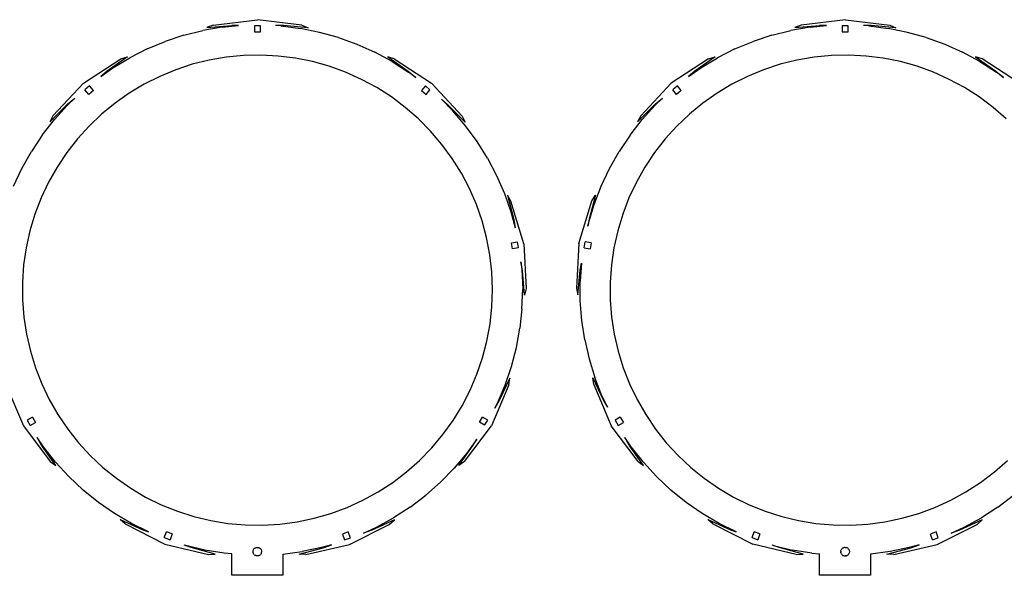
# Model space of a CAD drawing. Extents: x -761 to 761, y -265 to 265.
# Tile 18 of 19: x 218 to 542, y 82 to 265. Entities that reach past the tile are written whole.
import ezdxf

# ---------------------------------------------------------------- set-up
doc = ezdxf.new("R2010")
doc.units = 0
doc.header["$MEASUREMENT"] = 0
doc.layers.get('0').update_dxf_attribs({"linetype": 'CONTINUOUS'})

msp = doc.modelspace()

# ---------------------------------------------------------------- linework, layer by layer
for p, q in [((281.82, 263.09), (279.74, 262.25)), ((279.74, 262.25), (287.89, 262.93)), ((281.82, 263.09), (296.41, 264.85)), ((284.8, 262.36), (290.18, 262.92)), ((290.18, 262.92), (287.89, 262.93)), ((297.37, 262.86), (295.37, 262.86)), ((295.37, 262.86), (295.37, 260.86)), ((310.99, 263.04), (296.41, 264.85)), ((297.37, 260.86), (297.37, 262.86)), ((304.1, 262.78), (302.33, 262.9)), ((304.92, 262.9), (302.33, 262.9)), ((304.1, 262.78), (310.5, 261.97)), ((313.07, 262.18), (304.92, 262.9)), ((310.99, 263.04), (313.07, 262.18)), ((475.2, 263.09), (473.11, 262.25)), ((473.11, 262.25), (481.27, 262.93)), ((489.78, 264.85), (475.2, 263.09)), ((478.17, 262.36), (483.56, 262.92)), ((483.56, 262.92), (481.27, 262.93)), ((490.74, 262.86), (488.74, 262.86)), ((488.74, 262.86), (488.74, 260.86)), ((489.78, 264.85), (504.36, 263.04)), ((490.74, 260.86), (490.74, 262.86)), ((497.48, 262.78), (495.71, 262.9)), ((498.29, 262.9), (495.71, 262.9)), ((497.48, 262.78), (503.88, 261.97)), ((506.44, 262.18), (498.29, 262.9)), ((504.36, 263.04), (506.44, 262.18)), ((272.18, 259.71), (266.06, 257.7)), ((272.18, 259.71), (278.44, 261.27)), ((284.8, 262.36), (278.44, 261.27)), ((295.37, 260.86), (297.37, 260.86)), ((316.82, 260.69), (310.5, 261.97)), ((323.03, 258.95), (316.82, 260.69)), ((465.56, 259.71), (459.43, 257.7)), ((465.56, 259.71), (471.82, 261.27)), ((478.17, 262.36), (471.82, 261.27)), ((488.74, 260.86), (490.74, 260.86)), ((510.2, 260.69), (503.88, 261.97)), ((516.4, 258.95), (510.2, 260.69)), ((260.1, 255.23), (266.06, 257.7)), ((323.03, 258.95), (329.09, 256.75)), ((329.09, 256.75), (334.98, 254.12)), ((453.47, 255.23), (459.43, 257.7)), ((516.4, 258.95), (522.47, 256.75)), ((522.47, 256.75), (528.35, 254.12)), ((253.58, 252.67), (246.88, 247.97)), ((251.44, 251.98), (253.58, 252.67)), ((260.1, 255.23), (254.34, 252.34)), ((291.8, 253.08), (286.11, 252.54)), ((297.52, 253.21), (291.8, 253.08)), ((303.22, 252.91), (297.52, 253.21)), ((308.9, 252.2), (303.22, 252.91)), ((340.65, 251.05), (334.98, 254.12)), ((341.39, 251.97), (339.25, 252.67)), ((339.25, 252.67), (345.93, 247.94)), ((446.95, 252.67), (440.25, 247.97)), ((444.81, 251.98), (446.95, 252.67)), ((453.47, 255.23), (447.71, 252.34)), ((485.18, 253.08), (479.49, 252.54)), ((490.89, 253.21), (485.18, 253.08)), ((496.6, 252.91), (490.89, 253.21)), ((502.27, 252.2), (496.6, 252.91)), ((534.02, 251.05), (528.35, 254.12)), ((532.63, 252.67), (539.31, 247.94)), ((534.77, 251.97), (532.63, 252.67)), ((239.11, 243.98), (251.44, 251.98)), ((248.8, 249.03), (254.34, 252.34)), ((274.93, 250.19), (269.5, 248.4)), ((280.48, 251.57), (274.93, 250.19)), ((286.11, 252.54), (280.48, 251.57)), ((314.5, 251.06), (308.9, 252.2)), ((320, 249.52), (314.5, 251.06)), ((325.38, 247.57), (320, 249.52)), ((340.65, 251.05), (346.08, 247.58)), ((341.39, 251.97), (353.68, 243.93)), ((444.81, 251.98), (432.49, 243.98)), ((442.18, 249.03), (447.71, 252.34)), ((468.3, 250.19), (462.87, 248.4)), ((473.85, 251.57), (468.3, 250.19)), ((479.49, 252.54), (473.85, 251.57)), ((507.87, 251.06), (502.27, 252.2)), ((513.38, 249.52), (507.87, 251.06)), ((518.75, 247.57), (513.38, 249.52)), ((534.02, 251.05), (539.46, 247.58)), ((547.06, 243.93), (534.77, 251.97)), ((244.79, 246.2), (248.8, 249.03)), ((246.88, 247.97), (244.79, 246.2)), ((264.22, 246.22), (259.11, 243.66)), ((269.5, 248.4), (264.22, 246.22)), ((330.59, 245.23), (325.38, 247.57)), ((345.93, 247.94), (348.45, 245.8)), ((348.45, 245.8), (346.08, 247.58)), ((438.16, 246.2), (442.18, 249.03)), ((440.25, 247.97), (438.16, 246.2)), ((457.59, 246.22), (452.48, 243.66)), ((462.87, 248.4), (457.59, 246.22)), ((523.97, 245.23), (518.75, 247.57)), ((539.31, 247.94), (541.83, 245.8)), ((541.83, 245.8), (539.46, 247.58)), ((229.08, 233.25), (239.11, 243.98)), ((241.13, 243.07), (239.6, 241.78)), ((242.42, 241.54), (241.13, 243.07)), ((259.11, 243.66), (254.2, 240.72)), ((335.62, 242.51), (330.59, 245.23)), ((351.6, 243.07), (350.31, 241.54)), ((353.13, 241.78), (351.6, 243.07)), ((363.67, 233.15), (353.68, 243.93)), ((422.46, 233.25), (432.49, 243.98)), ((434.51, 243.07), (432.98, 241.78)), ((435.79, 241.54), (434.51, 243.07)), ((452.48, 243.66), (447.58, 240.72)), ((529, 242.51), (523.97, 245.23)), ((240.89, 240.25), (239.6, 241.78)), ((242.42, 241.54), (240.89, 240.25)), ((254.2, 240.72), (249.53, 237.43)), ((340.44, 239.43), (335.62, 242.51)), ((350.31, 241.54), (351.84, 240.25)), ((351.84, 240.25), (353.13, 241.78)), ((434.26, 240.25), (432.98, 241.78)), ((435.79, 241.54), (434.26, 240.25)), ((447.58, 240.72), (442.9, 237.43)), ((533.81, 239.43), (529, 242.51)), ((228.03, 231.26), (233.83, 237.03)), ((229.55, 232), (233.88, 236.78)), ((233.83, 237.03), (236.28, 239.07)), ((233.88, 236.78), (236.28, 239.07)), ((249.53, 237.43), (245.11, 233.8)), ((345.01, 236.01), (340.44, 239.43)), ((356.9, 238.67), (360.64, 234.89)), ((358.94, 236.95), (356.9, 238.67)), ((364.71, 231.16), (358.94, 236.95)), ((421.41, 231.26), (427.21, 237.03)), ((422.92, 232), (427.25, 236.78)), ((427.21, 237.03), (429.66, 239.07)), ((427.25, 236.78), (429.66, 239.07)), ((442.9, 237.43), (438.48, 233.8)), ((538.39, 236.01), (533.81, 239.43)), ((229.08, 233.25), (228.03, 231.26)), ((245.11, 233.8), (240.97, 229.86)), ((349.32, 232.25), (345.01, 236.01)), ((364.82, 229.98), (360.64, 234.89)), ((422.46, 233.25), (421.41, 231.26)), ((438.48, 233.8), (434.35, 229.86)), ((542.69, 232.25), (538.39, 236.01)), ((225.59, 226.91), (229.55, 232)), ((353.34, 228.18), (349.32, 232.25)), ((363.67, 233.15), (364.71, 231.16)), ((418.96, 226.91), (422.92, 232)), ((225.59, 226.91), (222.01, 221.55)), ((240.97, 229.86), (237.13, 225.62)), ((357.05, 223.83), (353.34, 228.18)), ((368.63, 224.78), (364.82, 229.98)), ((418.96, 226.91), (415.38, 221.55)), ((434.35, 229.86), (430.51, 225.62)), ((237.13, 225.62), (233.62, 221.12)), ((360.42, 219.22), (357.05, 223.83)), ((372.04, 219.31), (368.63, 224.78)), ((430.51, 225.62), (427, 221.12)), ((218.84, 215.93), (222.01, 221.55)), ((233.62, 221.12), (230.45, 216.36)), ((412.21, 215.93), (415.38, 221.55)), ((427, 221.12), (423.83, 216.36)), ((363.45, 214.37), (360.42, 219.22)), ((372.04, 219.31), (375.04, 213.6)), ((216.09, 210.1), (218.84, 215.93)), ((230.45, 216.36), (227.64, 211.38)), ((366.11, 209.31), (363.45, 214.37)), ((409.47, 210.1), (412.21, 215.93)), ((423.83, 216.36), (421.02, 211.38)), ((227.64, 211.38), (225.21, 206.21)), ((375.04, 213.6), (377.61, 207.68)), ((421.02, 211.38), (418.58, 206.21)), ((368.39, 204.07), (366.11, 209.31)), ((377.61, 207.68), (379.74, 201.6)), ((407.16, 204.08), (409.47, 210.1)), ((225.21, 206.21), (223.16, 200.87)), ((379.78, 205.18), (378.59, 207.09)), ((378.59, 207.09), (380.67, 199.17)), ((384.02, 191.11), (379.78, 205.18)), ((402.1, 191.18), (406.39, 205.23)), ((405.3, 197.9), (407.16, 204.08)), ((407.58, 207.14), (405.48, 199.23)), ((406.39, 205.23), (407.58, 207.14)), ((418.58, 206.21), (416.53, 200.87)), ((223.16, 200.87), (221.51, 195.4)), ((370.27, 198.68), (368.39, 204.07)), ((379.74, 201.6), (381.13, 196.43)), ((416.53, 200.87), (414.89, 195.4)), ((371.76, 193.16), (370.27, 198.68)), ((380.67, 199.17), (381.13, 196.43)), ((405.48, 199.23), (405.08, 196.9)), ((405.08, 196.9), (405.3, 197.9)), ((221.51, 195.4), (220.28, 189.82)), ((414.89, 195.4), (413.65, 189.82)), ((372.83, 187.54), (371.76, 193.16)), ((379.9, 191.46), (381.87, 191.8)), ((380.25, 189.49), (379.9, 191.46)), ((382.22, 189.83), (381.87, 191.8)), ((402.1, 191.18), (401.33, 176.51)), ((403.89, 189.81), (404.23, 191.78)), ((406.2, 191.44), (404.23, 191.78)), ((406.2, 191.44), (405.86, 189.47)), ((220.28, 189.82), (219.45, 184.16)), ((382.22, 189.83), (380.25, 189.49)), ((384.02, 191.11), (384.73, 176.44)), ((403.89, 189.81), (405.86, 189.47)), ((413.65, 189.82), (412.83, 184.16)), ((373.48, 181.86), (372.83, 187.54)), ((383.06, 185.21), (383.36, 182.63)), ((383.55, 182.4), (383.06, 185.21)), ((402.95, 184.78), (402.52, 178.79)), ((402.53, 182.46), (402.95, 184.78)), ((219.45, 184.16), (219.05, 178.46)), ((373.71, 176.15), (373.48, 181.86)), ((383.36, 182.63), (383.62, 176.19)), ((384.25, 174.24), (383.55, 182.4)), ((401.81, 174.31), (402.53, 182.46)), ((412.83, 184.16), (412.43, 178.46)), ((219.05, 178.46), (219.07, 172.75)), ((402.55, 172.35), (402.52, 178.79)), ((412.43, 178.46), (412.45, 172.75)), ((373.52, 170.44), (373.71, 176.15)), ((383.4, 169.74), (383.62, 176.19)), ((384.73, 176.44), (384.25, 174.24)), ((401.33, 176.51), (401.81, 174.31)), ((219.07, 172.75), (219.51, 167.05)), ((403.05, 165.92), (402.55, 172.35)), ((412.45, 172.75), (412.89, 167.05)), ((372.91, 164.76), (373.52, 170.44)), ((383.4, 169.74), (382.71, 163.33)), ((219.51, 167.05), (220.38, 161.4)), ((404.02, 159.54), (403.05, 165.92)), ((412.89, 167.05), (413.75, 161.4)), ((371.88, 159.14), (372.91, 164.76)), ((381.55, 156.99), (382.71, 163.33)), ((220.38, 161.4), (221.65, 155.83)), ((370.43, 153.6), (371.88, 159.14)), ((404.02, 159.54), (405.46, 153.26)), ((413.75, 161.4), (415.03, 155.83)), ((221.65, 155.83), (223.34, 150.36)), ((379.92, 150.75), (381.55, 156.99)), ((415.03, 155.83), (416.71, 150.36)), ((368.59, 148.2), (370.43, 153.6)), ((405.46, 153.26), (407.36, 147.1)), ((223.34, 150.36), (225.42, 145.04)), ((377.84, 144.65), (379.92, 150.75)), ((416.71, 150.36), (418.8, 145.04)), ((366.34, 142.94), (368.59, 148.2)), ((379.43, 146.97), (375.93, 139.57)), ((379.11, 144.75), (379.43, 146.97)), ((406.71, 147.04), (410.18, 139.63)), ((407.01, 144.82), (406.71, 147.04)), ((409.71, 141.09), (407.36, 147.1)), ((213.64, 144.82), (219.38, 131.29)), ((225.42, 145.04), (227.89, 139.89)), ((363.72, 137.86), (366.34, 142.94)), ((379.11, 144.75), (373.32, 131.24)), ((375.31, 138.72), (377.84, 144.65)), ((407.01, 144.82), (412.76, 131.29)), ((418.8, 145.04), (421.27, 139.89)), ((227.89, 139.89), (230.74, 134.93)), ((375.93, 139.57), (374.43, 137.02)), ((409.71, 141.09), (411.5, 137.36)), ((410.18, 139.63), (411.5, 137.36)), ((421.27, 139.89), (424.11, 134.93)), ((360.73, 132.99), (363.72, 137.86)), ((374.43, 137.02), (375.31, 138.72)), ((222.36, 134.13), (220.63, 133.12)), ((220.63, 133.12), (221.63, 131.39)), ((222.36, 134.13), (223.36, 132.39)), ((230.74, 134.93), (233.94, 130.2)), ((357.38, 128.35), (360.73, 132.99)), ((369.38, 132.42), (370.38, 134.15)), ((372.12, 133.15), (370.38, 134.15)), ((371.11, 131.42), (372.12, 133.15)), ((415.73, 134.13), (414, 133.12)), ((414, 133.12), (415.01, 131.39)), ((415.73, 134.13), (416.74, 132.39)), ((424.11, 134.93), (427.32, 130.2)), ((219.38, 131.29), (228.22, 119.56)), ((221.63, 131.39), (223.36, 132.39)), ((233.94, 130.2), (237.49, 125.71)), ((364.44, 119.54), (373.32, 131.24)), ((371.11, 131.42), (369.38, 132.42)), ((421.6, 119.56), (412.76, 131.29)), ((415.01, 131.39), (416.74, 132.39)), ((427.32, 130.2), (430.86, 125.71)), ((225.31, 124.89), (223.86, 127.44)), ((225.95, 124.34), (223.86, 127.44)), ((353.71, 123.98), (357.38, 128.35)), ((368.54, 126.9), (365.2, 122.27)), ((367.36, 124.86), (368.54, 126.9)), ((419.32, 124.34), (417.23, 127.44)), ((418.69, 124.89), (417.23, 127.44)), ((230, 118.18), (225.31, 124.89)), ((229.95, 119.29), (225.95, 124.34)), ((237.49, 125.71), (241.35, 121.5)), ((349.72, 119.88), (353.71, 123.98)), ((362.66, 118.17), (367.36, 124.86)), ((423.37, 118.18), (418.69, 124.89)), ((423.32, 119.29), (419.32, 124.34)), ((430.86, 125.71), (434.73, 121.5)), ((241.35, 121.5), (245.52, 117.59)), ((345.43, 116.1), (349.72, 119.88)), ((365.2, 122.27), (361.05, 117.33)), ((434.73, 121.5), (438.89, 117.59)), ((538.81, 116.1), (543.09, 119.88)), ((228.22, 119.56), (230, 118.18)), ((234.31, 114.54), (229.95, 119.29)), ((245.52, 117.59), (249.96, 113.99)), ((356.55, 112.71), (361.05, 117.33)), ((364.44, 119.54), (362.66, 118.17)), ((421.6, 119.56), (423.37, 118.18)), ((427.68, 114.54), (423.32, 119.29)), ((438.89, 117.59), (443.34, 113.99)), ((234.31, 114.54), (239.01, 110.12)), ((249.96, 113.99), (254.66, 110.74)), ((340.88, 112.64), (345.43, 116.1)), ((427.68, 114.54), (432.38, 110.12)), ((443.34, 113.99), (448.04, 110.74)), ((534.26, 112.64), (538.81, 116.1)), ((254.66, 110.74), (259.59, 107.84)), ((336.09, 109.52), (340.88, 112.64)), ((356.55, 112.71), (351.72, 108.44)), ((448.04, 110.74), (452.96, 107.84)), ((529.47, 109.52), (534.26, 112.64)), ((244.02, 106.07), (239.01, 110.12)), ((259.59, 107.84), (264.71, 105.31)), ((331.08, 106.77), (336.09, 109.52)), ((346.59, 104.54), (351.72, 108.44)), ((437.4, 106.07), (432.38, 110.12)), ((452.96, 107.84), (458.09, 105.31)), ((524.46, 106.77), (529.47, 109.52)), ((539.96, 104.54), (545.09, 108.44)), ((249.32, 102.39), (244.02, 106.07)), ((264.71, 105.31), (270.01, 103.16)), ((320.52, 102.41), (325.88, 104.39)), ((325.88, 104.39), (331.08, 106.77)), ((346.59, 104.54), (341.18, 101.02)), ((442.7, 102.39), (437.4, 106.07)), ((458.09, 105.31), (463.39, 103.16)), ((513.9, 102.41), (519.26, 104.39)), ((519.26, 104.39), (524.46, 106.77)), ((539.96, 104.54), (534.56, 101.02)), ((254.88, 99.12), (249.32, 102.39)), ((251.19, 100.48), (258.61, 97.03)), ((252.86, 98.97), (251.19, 100.48)), ((270.01, 103.16), (275.45, 101.42)), ((275.45, 101.42), (281.01, 100.08)), ((309.43, 99.65), (315.03, 100.83)), ((315.03, 100.83), (320.52, 102.41)), ((335.53, 97.92), (341.18, 101.02)), ((448.25, 99.12), (442.7, 102.39)), ((444.57, 100.48), (451.99, 97.03)), ((446.23, 98.97), (444.57, 100.48)), ((463.39, 103.16), (468.83, 101.42)), ((468.83, 101.42), (474.39, 100.08)), ((502.81, 99.65), (508.4, 100.83)), ((508.4, 100.83), (513.9, 102.41)), ((528.9, 97.92), (534.56, 101.02)), ((252.86, 98.97), (265.94, 92.28)), ((260.53, 96.33), (254.88, 99.12)), ((281.01, 100.08), (286.65, 99.15)), ((286.65, 99.15), (292.35, 98.64)), ((292.35, 98.64), (298.06, 98.56)), ((298.06, 98.56), (303.77, 98.9)), ((303.77, 98.9), (309.43, 99.65)), ((326.64, 92.23), (339.75, 98.85)), ((331.23, 95.95), (335.53, 97.92)), ((341.42, 100.36), (333.99, 96.94)), ((339.75, 98.85), (341.42, 100.36)), ((446.23, 98.97), (459.32, 92.28)), ((453.9, 96.33), (448.25, 99.12)), ((474.39, 100.08), (480.03, 99.15)), ((480.03, 99.15), (485.72, 98.64)), ((485.72, 98.64), (491.44, 98.56)), ((491.44, 98.56), (497.14, 98.9)), ((497.14, 98.9), (502.81, 99.65)), ((520.01, 92.23), (533.13, 98.85)), ((524.6, 95.95), (528.9, 97.92)), ((534.8, 100.36), (527.36, 96.94)), ((533.13, 98.85), (534.8, 100.36)), ((258.61, 97.03), (260.53, 96.33)), ((265.72, 94.49), (266.41, 96.37)), ((265.72, 94.49), (267.6, 93.8)), ((268.29, 95.68), (266.41, 96.37)), ((268.29, 95.68), (267.6, 93.8)), ((326.26, 96.34), (324.38, 95.66)), ((324.38, 95.66), (325.06, 93.78)), ((325.06, 93.78), (326.94, 94.46)), ((326.94, 94.46), (326.26, 96.34)), ((333.99, 96.94), (331.23, 95.95)), ((451.99, 97.03), (453.9, 96.33)), ((459.1, 94.49), (459.78, 96.37)), ((459.1, 94.49), (460.98, 93.8)), ((461.66, 95.68), (459.78, 96.37)), ((461.66, 95.68), (460.98, 93.8)), ((519.63, 96.34), (517.75, 95.66)), ((518.43, 93.78), (517.75, 95.66)), ((518.43, 93.78), (520.31, 94.46)), ((520.31, 94.46), (519.63, 96.34)), ((527.36, 96.94), (524.6, 95.95)), ((265.94, 92.28), (280.25, 88.96)), ((274.6, 91.18), (272.27, 92.04)), ((272.78, 91.88), (272.27, 92.04)), ((279.05, 90.37), (272.78, 91.88)), ((282.5, 89.04), (274.6, 91.18)), ((295.11, 90.57), (295.21, 90.73)), ((295.21, 90.73), (295.33, 90.87)), ((295.33, 90.87), (295.47, 90.99)), ((295.47, 90.99), (295.62, 91.09)), ((295.62, 91.09), (295.79, 91.17)), ((295.79, 91.17), (295.97, 91.23)), ((295.97, 91.23), (296.15, 91.27)), ((296.15, 91.27), (296.33, 91.28)), ((296.33, 91.28), (296.52, 91.27)), ((296.52, 91.27), (296.7, 91.23)), ((296.7, 91.23), (296.87, 91.17)), ((296.87, 91.17), (297.04, 91.09)), ((297.04, 91.09), (297.19, 90.99)), ((297.19, 90.99), (297.33, 90.87)), ((297.33, 90.87), (297.45, 90.73)), ((297.45, 90.73), (297.56, 90.57)), ((310.07, 89.06), (317.97, 91.17)), ((317.42, 91.21), (311.11, 89.89)), ((312.31, 88.97), (326.64, 92.23)), ((320.68, 92.15), (317.42, 91.21)), ((317.97, 91.17), (320.68, 92.15)), ((473.63, 88.96), (459.32, 92.28)), ((467.97, 91.18), (465.65, 92.04)), ((466.15, 91.88), (465.65, 92.04)), ((466.15, 91.88), (472.42, 90.37)), ((475.87, 89.04), (467.97, 91.18)), ((488.58, 90.73), (488.48, 90.57)), ((488.58, 90.73), (488.71, 90.87)), ((488.85, 90.99), (488.71, 90.87)), ((488.85, 90.99), (489, 91.09)), ((489, 91.09), (489.17, 91.17)), ((489.34, 91.23), (489.17, 91.17)), ((489.52, 91.27), (489.34, 91.23)), ((489.71, 91.28), (489.52, 91.27)), ((489.71, 91.28), (489.89, 91.27)), ((489.89, 91.27), (490.07, 91.23)), ((490.25, 91.17), (490.07, 91.23)), ((490.41, 91.09), (490.25, 91.17)), ((490.57, 90.99), (490.41, 91.09)), ((490.57, 90.99), (490.71, 90.87)), ((490.83, 90.73), (490.71, 90.87)), ((490.83, 90.73), (490.93, 90.57)), ((503.44, 89.06), (511.35, 91.17)), ((510.8, 91.21), (504.48, 89.89)), ((505.69, 88.97), (520.01, 92.23)), ((514.05, 92.15), (510.8, 91.21)), ((511.35, 91.17), (514.05, 92.15)), ((285.41, 89.32), (279.05, 90.37)), ((280.25, 88.96), (282.5, 89.04)), ((287.93, 89.1), (285.41, 89.32)), ((287.93, 82.08), (287.93, 89.1)), ((294.92, 89.87), (294.93, 90.05)), ((294.93, 89.68), (294.92, 89.87)), ((294.93, 90.05), (294.97, 90.23)), ((294.97, 89.5), (294.93, 89.68)), ((294.97, 90.23), (295.02, 90.41)), ((295.02, 89.33), (294.97, 89.5)), ((295.02, 90.41), (295.11, 90.57)), ((295.11, 89.16), (295.02, 89.33)), ((295.21, 89.01), (295.11, 89.16)), ((295.33, 88.87), (295.21, 89.01)), ((295.33, 88.87), (295.47, 88.74)), ((295.62, 88.64), (295.47, 88.74)), ((295.79, 88.56), (295.62, 88.64)), ((295.97, 88.5), (295.79, 88.56)), ((296.15, 88.46), (295.97, 88.5)), ((296.33, 88.45), (296.15, 88.46)), ((296.52, 88.46), (296.33, 88.45)), ((296.7, 88.5), (296.52, 88.46)), ((296.87, 88.56), (296.7, 88.5)), ((297.04, 88.64), (296.87, 88.56)), ((297.19, 88.74), (297.04, 88.64)), ((297.19, 88.74), (297.33, 88.87)), ((297.45, 89.01), (297.33, 88.87)), ((297.45, 89.01), (297.56, 89.16)), ((297.56, 90.57), (297.64, 90.41)), ((297.64, 89.33), (297.56, 89.16)), ((297.64, 90.41), (297.7, 90.23)), ((297.64, 89.33), (297.7, 89.5)), ((297.7, 90.23), (297.73, 90.05)), ((297.7, 89.5), (297.73, 89.68)), ((297.73, 90.05), (297.75, 89.87)), ((297.75, 89.87), (297.73, 89.68)), ((304.72, 89.03), (311.11, 89.89)), ((304.72, 89.03), (304.72, 82.08)), ((312.31, 88.97), (310.07, 89.06)), ((478.78, 89.32), (472.42, 90.37)), ((473.63, 88.96), (475.87, 89.04)), ((478.78, 89.32), (481.31, 89.1)), ((481.31, 82.08), (481.31, 89.1)), ((488.29, 89.87), (488.3, 90.05)), ((488.29, 89.87), (488.3, 89.68)), ((488.3, 90.05), (488.34, 90.23)), ((488.34, 89.5), (488.3, 89.68)), ((488.34, 90.23), (488.4, 90.41)), ((488.4, 89.33), (488.34, 89.5)), ((488.48, 90.57), (488.4, 90.41)), ((488.48, 89.16), (488.4, 89.33)), ((488.58, 89.01), (488.48, 89.16)), ((488.58, 89.01), (488.71, 88.87)), ((488.71, 88.87), (488.85, 88.74)), ((488.85, 88.74), (489, 88.64)), ((489, 88.64), (489.17, 88.56)), ((489.17, 88.56), (489.34, 88.5)), ((489.34, 88.5), (489.52, 88.46)), ((489.52, 88.46), (489.71, 88.45)), ((489.89, 88.46), (489.71, 88.45)), ((489.89, 88.46), (490.07, 88.5)), ((490.25, 88.56), (490.07, 88.5)), ((490.25, 88.56), (490.41, 88.64)), ((490.57, 88.74), (490.41, 88.64)), ((490.57, 88.74), (490.71, 88.87)), ((490.83, 89.01), (490.71, 88.87)), ((490.93, 89.16), (490.83, 89.01)), ((491.01, 90.41), (490.93, 90.57)), ((490.93, 89.16), (491.01, 89.33)), ((491.01, 90.41), (491.07, 90.23)), ((491.07, 89.5), (491.01, 89.33)), ((491.07, 90.23), (491.11, 90.05)), ((491.11, 89.68), (491.07, 89.5)), ((491.11, 90.05), (491.12, 89.87)), ((491.12, 89.87), (491.11, 89.68)), ((504.48, 89.89), (498.09, 89.03)), ((498.09, 89.03), (498.09, 82.08)), ((505.69, 88.97), (503.44, 89.06)), ((304.72, 82.08), (287.93, 82.08)), ((498.09, 82.08), (481.31, 82.08))]:
    msp.add_line(p, q)

doc.saveas('drawing.dxf')
